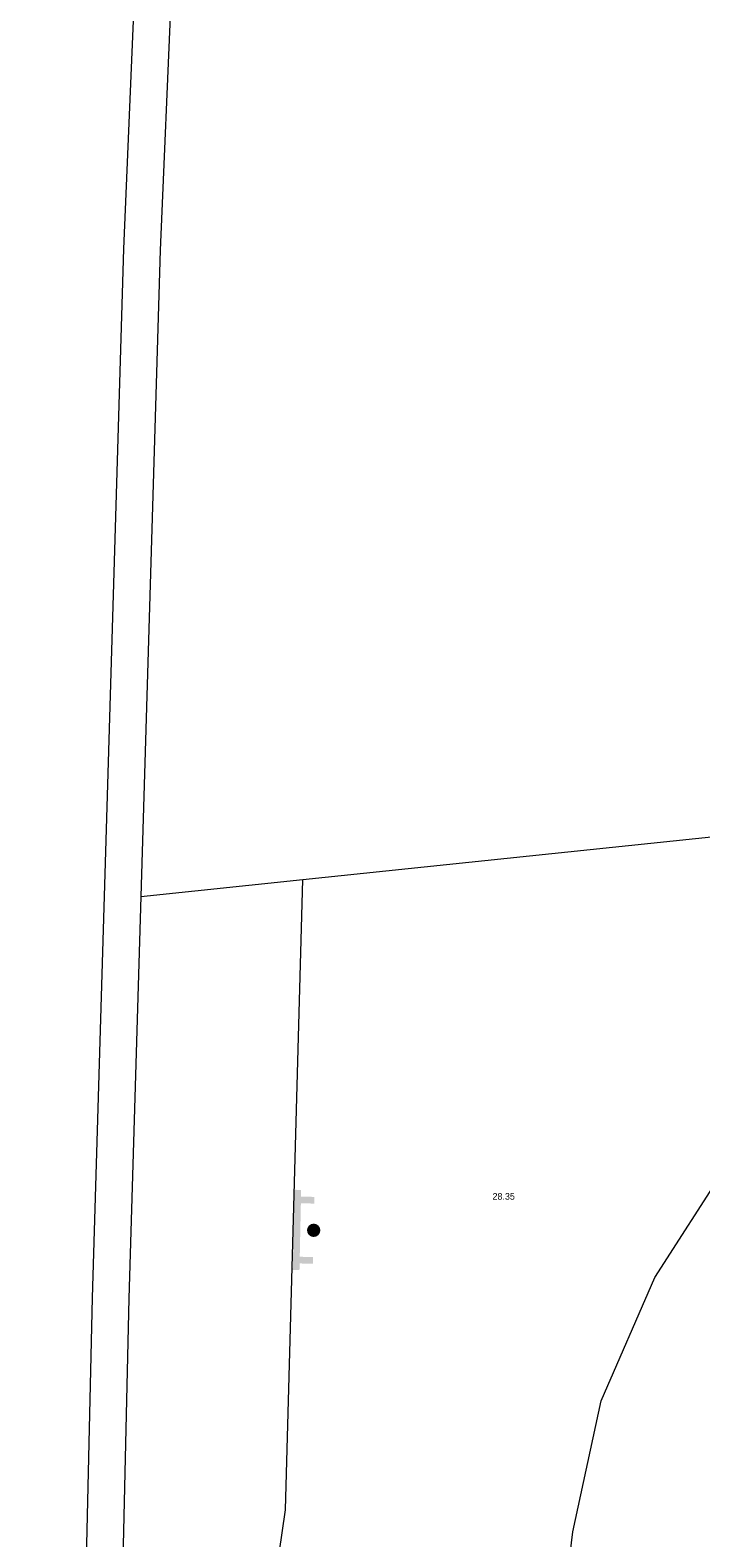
# Model space of a CAD drawing. Header units: metres. Extents: x 197457 to 198138, y 353986 to 354984.
# Tile 89 of 217: x 198025 to 198035, y 354023 to 354045. Entities that reach past the tile are written whole.
import ezdxf

# ---------------------------------------------------------------- set-up
doc = ezdxf.new("R2010")
doc.units = ezdxf.units.M
doc.header["$MEASUREMENT"] = 0
doc.layers.add('bank', color=7, linetype='Continuous', lineweight=0, true_color=0x681648)
for name, color, linetype, lineweight in [('Grens maaiveld', 253, 'Continuous', 0), ('Hoogtepunt', 7, 'Continuous', 0), ('kant verharding', 7, 'Continuous', 0), ('muur breder dan 30cm', 30, 'Continuous', 0), ('taludlijn', 1, 'Continuous', 0)]:
    doc.layers.add(name, color=color, linetype=linetype, lineweight=lineweight)
doc.styles.add('Style-WORKING', font='WORKING.shx')

# ---------------------------------------------------------------- blocks, each defined once
blk = doc.blocks.new('bank')
at = {"layer": 'bank', "linetype": 'Continuous', "lineweight": 0, "true_color": 0xde7233}
blk.add_hatch(color=13, dxfattribs=at).paths.add_polyline_path([(0.4, 0), (0.4, 0.2), (-0.4, 0.2), (-0.4, 0), (-0.5, 0), (-0.5, 0.2), (-0.6, 0.2), (-0.6, 0.3), (0.6, 0.3), (0.6, 0.2), (0.5, 0.2), (0.5, 0)])
at = {"layer": 'bank', "linetype": 'Continuous', "lineweight": 0, "true_color": 0x6a2d14}
blk.add_hatch(color=26, dxfattribs=at).paths.add_polyline_path([(0.1, 0, 1), (-0.1, 0, 1)])

msp = doc.modelspace()

# ---------------------------------------------------------------- linework, layer by layer
at = {"layer": 'Grens maaiveld', "linetype": 'Continuous', "lineweight": 0}
for p, q in [((198029.47, 354032.542), (198049.238, 354034.608)), ((198027.047, 354032.289), (198029.47, 354032.542))]:
    msp.add_line(p, q, dxfattribs=at)
at = {"layer": 'Grens maaiveld', "linetype": 'Continuous', "lineweight": 0, "flags": 128}
msp.add_lwpolyline([(198027.65, 354046.761), (198027.502, 354045.813), (198027.335, 354041.958), (198027.047, 354032.289)], dxfattribs=at)
at = {"layer": 'kant verharding', "linetype": 'Continuous', "lineweight": 0, "flags": 128}
msp.add_lwpolyline([(198033.197, 354019.069), (198033.272, 354020.85), (198033.507, 354022.785), (198033.933, 354024.745), (198034.736, 354026.59), (198035.786, 354028.223), (198037.153, 354029.656), (198038.829, 354030.786), (198040.622, 354031.644), (198042.608, 354032.292), (198044.448, 354032.611), (198045.576, 354032.748), (198049.215, 354033.123)], dxfattribs=at)
at = {"layer": 'muur breder dan 30cm', "linetype": 'Continuous', "lineweight": 0, "flags": 128}
for points in [[(198027.116, 354046.905), (198026.954, 354045.868), (198026.785, 354041.978), (198026.318, 354026.287), (198025.391, 353985.873)], [(198027.047, 354032.289), (198026.868, 354026.273), (198025.941, 353985.873)]]:
    msp.add_lwpolyline(points, dxfattribs=at)
at = {"layer": 'taludlijn', "linetype": 'Continuous', "lineweight": 0, "flags": 128}
msp.add_lwpolyline([(198028.161, 354019.123), (198028.932, 354021.187), (198029.209, 354023.116), (198029.47, 354032.542)], dxfattribs=at)

# ---------------------------------------------------------------- block references
at = {"layer": 'bank', "linetype": 'Continuous', "lineweight": 0, "rotation": 88.79696545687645}
msp.add_blockref('bank', (198029.632, 354027.295), dxfattribs=at)

# ---------------------------------------------------------------- texts
at = {"layer": 'Hoogtepunt', "linetype": 'Continuous', "lineweight": 0, "style": 'Style-WORKING'}
msp.add_text('28.35', height=0.1, dxfattribs=at).set_placement((198032.307, 354027.753))

doc.saveas('drawing.dxf')
